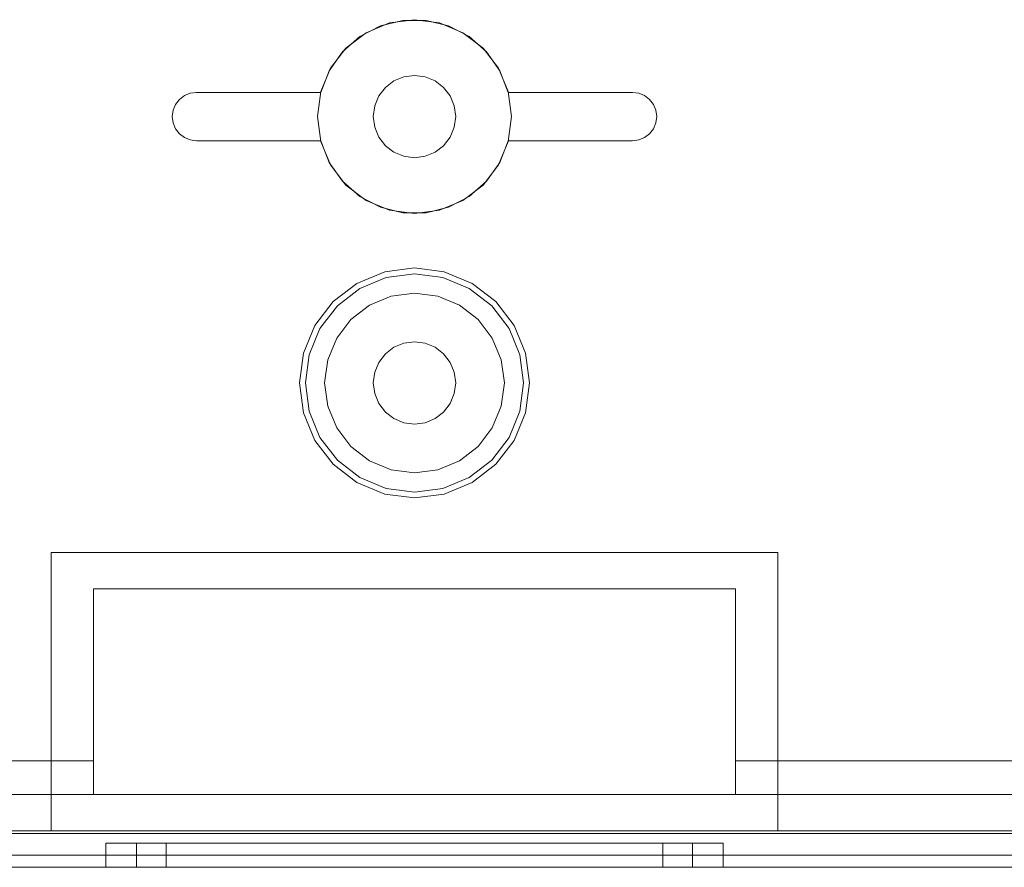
# Model space of a CAD drawing. Extents: x -620 to 300, y 62 to 1112.
# Tile 126 of 226: x 39.591 to 40.404, y 364.505 to 365.205. Entities that reach past the tile are written whole.
import ezdxf

# ---------------------------------------------------------------- set-up
doc = ezdxf.new("R2010")
doc.units = 0
doc.layers.get('0').update_dxf_attribs({"lineweight": 13})

# ---------------------------------------------------------------- blocks, each defined once
blk = doc.blocks.new('Blockreferenz-A06CPVZ2L0')
at = {"color": 9, "linetype": 'ByBlock', "lineweight": -2, "ltscale": 0.13, "true_color": 0xc1c9c4}
for p, q in [((39.87231, 365.19136), (39.88928, 365.20019)), ((39.88928, 365.20019), (39.87231, 365.19136)), ((39.89672, 365.20257), (39.87742, 365.19458)), ((39.89672, 365.20257), (39.87742, 365.19458)), ((39.88928, 365.20019), (39.90786, 365.20473)), ((39.90786, 365.20473), (39.88928, 365.20019)), ((39.91742, 365.2053), (39.89672, 365.20257)), ((39.91742, 365.2053), (39.89672, 365.20257)), ((39.90786, 365.20473), (39.92699, 365.20473)), ((39.92699, 365.20473), (39.90786, 365.20473)), ((39.93813, 365.20257), (39.91742, 365.2053)), ((39.93813, 365.20257), (39.91742, 365.2053)), ((39.92699, 365.20473), (39.94557, 365.20019)), ((39.94557, 365.20019), (39.92699, 365.20473)), ((39.95742, 365.19458), (39.93813, 365.20257)), ((39.95742, 365.19458), (39.93813, 365.20257)), ((39.94557, 365.20019), (39.96254, 365.19136)), ((39.96254, 365.19136), (39.94557, 365.20019)), ((39.87742, 365.19458), (39.86085, 365.18187)), ((39.87742, 365.19458), (39.86085, 365.18187)), ((39.97399, 365.18187), (39.95742, 365.19458)), ((39.97399, 365.18187), (39.95742, 365.19458)), ((39.85791, 365.17877), (39.87231, 365.19136)), ((39.87231, 365.19136), (39.85791, 365.17877)), ((39.96254, 365.19136), (39.97693, 365.17877)), ((39.97693, 365.17877), (39.96254, 365.19136)), ((39.84692, 365.16311), (39.85791, 365.17877)), ((39.85791, 365.17877), (39.84692, 365.16311)), ((39.86085, 365.18187), (39.84814, 365.1653)), ((39.86085, 365.18187), (39.84814, 365.1653)), ((39.9867, 365.1653), (39.97399, 365.18187)), ((39.9867, 365.1653), (39.97399, 365.18187)), ((39.97693, 365.17877), (39.98792, 365.16311)), ((39.98792, 365.16311), (39.97693, 365.17877)), ((39.83996, 365.1453), (39.84692, 365.16311)), ((39.84692, 365.16311), (39.83996, 365.1453)), ((39.84814, 365.1653), (39.84015, 365.146)), ((39.84814, 365.1653), (39.84015, 365.146)), ((39.91742, 365.1593), (39.90862, 365.15814)), ((39.90862, 365.15814), (39.91742, 365.1593)), ((39.92622, 365.15814), (39.91742, 365.1593)), ((39.91742, 365.1593), (39.92622, 365.15814)), ((39.9947, 365.146), (39.9867, 365.1653)), ((39.9947, 365.146), (39.9867, 365.1653)), ((39.98792, 365.16311), (39.99488, 365.1453)), ((39.99488, 365.1453), (39.98792, 365.16311)), ((39.90042, 365.15474), (39.89338, 365.14934)), ((39.89338, 365.14934), (39.90042, 365.15474)), ((39.90862, 365.15814), (39.90042, 365.15474)), ((39.90042, 365.15474), (39.90862, 365.15814)), ((39.93442, 365.15474), (39.92622, 365.15814)), ((39.92622, 365.15814), (39.93442, 365.15474)), ((39.94146, 365.14934), (39.93442, 365.15474)), ((39.93442, 365.15474), (39.94146, 365.14934)), ((39.72742, 365.14262), (39.73225, 365.14462)), ((39.73225, 365.14462), (39.72742, 365.14262)), ((39.73225, 365.14462), (39.73742, 365.1453)), ((39.73742, 365.1453), (39.73225, 365.14462)), ((39.73742, 365.1453), (39.83996, 365.1453)), ((39.83996, 365.1453), (39.73742, 365.1453)), ((39.73742, 365.1453), (39.73742, 365.1453)), ((39.84015, 365.146), (39.83742, 365.1253)), ((39.84015, 365.146), (39.83742, 365.1253)), ((39.83996, 365.1453), (39.83996, 365.1453)), ((39.89338, 365.14934), (39.88798, 365.1423)), ((39.88798, 365.1423), (39.89338, 365.14934)), ((39.94687, 365.1423), (39.94146, 365.14934)), ((39.94146, 365.14934), (39.94687, 365.1423)), ((39.99742, 365.1253), (39.9947, 365.146)), ((39.99742, 365.1253), (39.9947, 365.146)), ((39.99488, 365.1453), (40.09742, 365.1453)), ((40.09742, 365.1453), (39.99488, 365.1453)), ((39.99488, 365.1453), (39.99488, 365.1453)), ((40.09742, 365.1453), (40.1026, 365.14462)), ((40.1026, 365.14462), (40.09742, 365.1453)), ((40.09742, 365.1453), (40.09742, 365.1453)), ((40.1026, 365.14462), (40.10742, 365.14262)), ((40.10742, 365.14262), (40.1026, 365.14462)), ((39.7181, 365.13048), (39.7201, 365.1353)), ((39.7201, 365.1353), (39.7181, 365.13048)), ((39.7201, 365.1353), (39.72328, 365.13944)), ((39.72328, 365.13944), (39.7201, 365.1353)), ((39.72328, 365.13944), (39.72742, 365.14262)), ((39.72742, 365.14262), (39.72328, 365.13944)), ((39.88798, 365.1423), (39.88458, 365.1341)), ((39.88458, 365.1341), (39.88798, 365.1423)), ((39.95026, 365.1341), (39.94687, 365.1423)), ((39.94687, 365.1423), (39.95026, 365.1341)), ((40.10742, 365.14262), (40.11156, 365.13944)), ((40.11156, 365.13944), (40.10742, 365.14262)), ((40.11156, 365.13944), (40.11474, 365.1353)), ((40.11474, 365.1353), (40.11156, 365.13944)), ((40.11474, 365.1353), (40.11674, 365.13048)), ((40.11674, 365.13048), (40.11474, 365.1353)), ((39.71742, 365.1253), (39.7181, 365.13048)), ((39.7181, 365.13048), (39.71742, 365.1253)), ((39.88458, 365.1341), (39.88342, 365.1253)), ((39.88342, 365.1253), (39.88458, 365.1341)), ((39.95142, 365.1253), (39.95026, 365.1341)), ((39.95026, 365.1341), (39.95142, 365.1253)), ((40.11674, 365.13048), (40.11742, 365.1253)), ((40.11742, 365.1253), (40.11674, 365.13048)), ((39.7181, 365.12012), (39.71742, 365.1253)), ((39.71742, 365.1253), (39.7181, 365.12012)), ((39.7201, 365.1153), (39.7181, 365.12012)), ((39.7181, 365.12012), (39.7201, 365.1153)), ((39.83742, 365.1253), (39.84015, 365.10459)), ((39.83742, 365.1253), (39.84015, 365.10459)), ((39.88342, 365.1253), (39.88458, 365.1165)), ((39.88458, 365.1165), (39.88342, 365.1253)), ((39.95026, 365.1165), (39.95142, 365.1253)), ((39.95142, 365.1253), (39.95026, 365.1165)), ((39.9947, 365.10459), (39.99742, 365.1253)), ((39.9947, 365.10459), (39.99742, 365.1253)), ((40.11674, 365.12012), (40.11474, 365.1153)), ((40.11474, 365.1153), (40.11674, 365.12012)), ((40.11742, 365.1253), (40.11674, 365.12012)), ((40.11674, 365.12012), (40.11742, 365.1253)), ((39.72328, 365.11116), (39.7201, 365.1153)), ((39.7201, 365.1153), (39.72328, 365.11116)), ((39.72742, 365.10798), (39.72328, 365.11116)), ((39.72328, 365.11116), (39.72742, 365.10798)), ((39.88458, 365.1165), (39.88798, 365.1083)), ((39.88798, 365.1083), (39.88458, 365.1165)), ((39.94687, 365.1083), (39.95026, 365.1165)), ((39.95026, 365.1165), (39.94687, 365.1083)), ((40.11156, 365.11116), (40.10742, 365.10798)), ((40.10742, 365.10798), (40.11156, 365.11116)), ((40.11474, 365.1153), (40.11156, 365.11116)), ((40.11156, 365.11116), (40.11474, 365.1153)), ((39.73225, 365.10598), (39.72742, 365.10798)), ((39.72742, 365.10798), (39.73225, 365.10598)), ((39.73742, 365.1053), (39.73225, 365.10598)), ((39.73225, 365.10598), (39.73742, 365.1053)), ((39.83996, 365.1053), (39.73742, 365.1053)), ((39.73742, 365.1053), (39.83996, 365.1053)), ((39.73742, 365.1053), (39.73742, 365.1053)), ((39.84692, 365.08748), (39.83996, 365.1053)), ((39.83996, 365.1053), (39.84692, 365.08748)), ((39.83996, 365.1053), (39.83996, 365.1053)), ((39.84015, 365.10459), (39.84814, 365.0853)), ((39.84015, 365.10459), (39.84814, 365.0853)), ((39.88798, 365.1083), (39.89338, 365.10126)), ((39.89338, 365.10126), (39.88798, 365.1083)), ((39.94146, 365.10126), (39.94687, 365.1083)), ((39.94687, 365.1083), (39.94146, 365.10126)), ((39.9867, 365.0853), (39.9947, 365.10459)), ((39.9867, 365.0853), (39.9947, 365.10459)), ((39.99488, 365.1053), (39.98792, 365.08748)), ((39.98792, 365.08748), (39.99488, 365.1053)), ((40.09742, 365.1053), (39.99488, 365.1053)), ((39.99488, 365.1053), (40.09742, 365.1053)), ((39.99488, 365.1053), (39.99488, 365.1053)), ((40.1026, 365.10598), (40.09742, 365.1053)), ((40.09742, 365.1053), (40.1026, 365.10598)), ((40.09742, 365.1053), (40.09742, 365.1053)), ((40.10742, 365.10798), (40.1026, 365.10598)), ((40.1026, 365.10598), (40.10742, 365.10798)), ((39.89338, 365.10126), (39.90042, 365.09585)), ((39.90042, 365.09585), (39.89338, 365.10126)), ((39.90042, 365.09585), (39.90862, 365.09246)), ((39.90862, 365.09246), (39.90042, 365.09585)), ((39.92622, 365.09246), (39.93442, 365.09585)), ((39.93442, 365.09585), (39.92622, 365.09246)), ((39.93442, 365.09585), (39.94146, 365.10126)), ((39.94146, 365.10126), (39.93442, 365.09585)), ((39.85791, 365.07183), (39.84692, 365.08748)), ((39.84692, 365.08748), (39.85791, 365.07183)), ((39.90862, 365.09246), (39.91742, 365.0913)), ((39.91742, 365.0913), (39.90862, 365.09246)), ((39.91742, 365.0913), (39.92622, 365.09246)), ((39.92622, 365.09246), (39.91742, 365.0913)), ((39.98792, 365.08748), (39.97693, 365.07183)), ((39.97693, 365.07183), (39.98792, 365.08748)), ((39.84814, 365.0853), (39.86085, 365.06873)), ((39.84814, 365.0853), (39.86085, 365.06873)), ((39.97399, 365.06873), (39.9867, 365.0853)), ((39.97399, 365.06873), (39.9867, 365.0853)), ((39.87231, 365.05923), (39.85791, 365.07183)), ((39.85791, 365.07183), (39.87231, 365.05923)), ((39.97693, 365.07183), (39.96254, 365.05923)), ((39.96254, 365.05923), (39.97693, 365.07183)), ((39.86085, 365.06873), (39.87742, 365.05602)), ((39.86085, 365.06873), (39.87742, 365.05602)), ((39.95742, 365.05602), (39.97399, 365.06873)), ((39.95742, 365.05602), (39.97399, 365.06873)), ((39.88928, 365.05041), (39.87231, 365.05923)), ((39.87231, 365.05923), (39.88928, 365.05041)), ((39.87742, 365.05602), (39.89672, 365.04803)), ((39.87742, 365.05602), (39.89672, 365.04803)), ((39.93813, 365.04803), (39.95742, 365.05602)), ((39.93813, 365.04803), (39.95742, 365.05602)), ((39.96254, 365.05923), (39.94557, 365.05041)), ((39.94557, 365.05041), (39.96254, 365.05923)), ((39.90786, 365.04587), (39.88928, 365.05041)), ((39.88928, 365.05041), (39.90786, 365.04587)), ((39.89672, 365.04803), (39.91742, 365.0453)), ((39.89672, 365.04803), (39.91742, 365.0453)), ((39.92699, 365.04587), (39.90786, 365.04587)), ((39.90786, 365.04587), (39.92699, 365.04587)), ((39.91742, 365.0453), (39.93813, 365.04803)), ((39.91742, 365.0453), (39.93813, 365.04803)), ((39.94557, 365.05041), (39.92699, 365.04587)), ((39.92699, 365.04587), (39.94557, 365.05041)), ((39.89283, 364.99706), (39.86992, 364.98757)), ((39.91742, 365.0003), (39.89283, 364.99706)), ((39.94201, 364.99706), (39.91742, 365.0003)), ((39.96492, 364.98757), (39.94201, 364.99706)), ((39.87237, 364.98334), (39.8941, 364.99234)), ((39.8941, 364.99234), (39.91742, 364.99541)), ((39.91742, 364.99541), (39.94074, 364.99234)), ((39.94074, 364.99234), (39.96248, 364.98334)), ((39.86992, 364.98757), (39.85025, 364.97247)), ((39.8537, 364.96902), (39.87237, 364.98334)), ((39.96248, 364.98334), (39.98114, 364.96902)), ((39.9846, 364.97247), (39.96492, 364.98757)), ((39.85025, 364.97247), (39.83515, 364.9528)), ((39.89822, 364.97697), (39.88032, 364.96956)), ((39.89822, 364.97697), (39.88032, 364.96956)), ((39.91742, 364.9795), (39.89822, 364.97697)), ((39.91742, 364.9795), (39.89822, 364.97697)), ((39.93663, 364.97697), (39.91742, 364.9795)), ((39.93663, 364.97697), (39.91742, 364.9795)), ((39.95452, 364.96956), (39.93663, 364.97697)), ((39.95452, 364.96956), (39.93663, 364.97697)), ((39.99969, 364.9528), (39.9846, 364.97247)), ((39.83938, 364.95035), (39.8537, 364.96902)), ((39.88032, 364.96956), (39.86495, 364.95777)), ((39.88032, 364.96956), (39.86495, 364.95777)), ((39.96989, 364.95777), (39.95452, 364.96956)), ((39.96989, 364.95777), (39.95452, 364.96956)), ((39.98114, 364.96902), (39.99546, 364.95035)), ((39.86495, 364.95777), (39.85316, 364.9424)), ((39.86495, 364.95777), (39.85316, 364.9424)), ((39.98168, 364.9424), (39.96989, 364.95777)), ((39.98168, 364.9424), (39.96989, 364.95777)), ((39.83515, 364.9528), (39.82566, 364.92989)), ((39.83038, 364.92862), (39.83938, 364.95035)), ((39.99546, 364.95035), (40.00446, 364.92862)), ((40.00919, 364.92989), (39.99969, 364.9528)), ((39.85316, 364.9424), (39.84575, 364.9245)), ((39.85316, 364.9424), (39.84575, 364.9245)), ((39.98909, 364.9245), (39.98168, 364.9424)), ((39.98909, 364.9245), (39.98168, 364.9424)), ((39.90042, 364.93474), (39.89338, 364.92934)), ((39.89338, 364.92934), (39.90042, 364.93474)), ((39.90862, 364.93814), (39.90042, 364.93474)), ((39.90042, 364.93474), (39.90862, 364.93814)), ((39.91742, 364.9393), (39.90862, 364.93814)), ((39.90862, 364.93814), (39.91742, 364.9393)), ((39.92622, 364.93814), (39.91742, 364.9393)), ((39.91742, 364.9393), (39.92622, 364.93814)), ((39.93442, 364.93474), (39.92622, 364.93814)), ((39.92622, 364.93814), (39.93442, 364.93474)), ((39.94146, 364.92934), (39.93442, 364.93474)), ((39.93442, 364.93474), (39.94146, 364.92934)), ((39.82566, 364.92989), (39.82242, 364.9053)), ((39.82731, 364.9053), (39.83038, 364.92862)), ((39.84575, 364.9245), (39.84322, 364.9053)), ((39.84575, 364.9245), (39.84322, 364.9053)), ((39.89338, 364.92934), (39.88798, 364.9223)), ((39.88798, 364.9223), (39.89338, 364.92934)), ((39.94687, 364.9223), (39.94146, 364.92934)), ((39.94146, 364.92934), (39.94687, 364.9223)), ((39.99162, 364.9053), (39.98909, 364.9245)), ((39.99162, 364.9053), (39.98909, 364.9245)), ((40.00446, 364.92862), (40.00753, 364.9053)), ((40.01242, 364.9053), (40.00919, 364.92989)), ((39.88798, 364.9223), (39.88458, 364.9141)), ((39.88458, 364.9141), (39.88798, 364.9223)), ((39.95026, 364.9141), (39.94687, 364.9223)), ((39.94687, 364.9223), (39.95026, 364.9141)), ((39.88458, 364.9141), (39.88342, 364.9053)), ((39.88342, 364.9053), (39.88458, 364.9141)), ((39.95142, 364.9053), (39.95026, 364.9141)), ((39.95026, 364.9141), (39.95142, 364.9053)), ((39.82242, 364.9053), (39.82566, 364.88071)), ((39.83038, 364.88198), (39.82731, 364.9053)), ((39.84322, 364.9053), (39.84575, 364.88609)), ((39.84322, 364.9053), (39.84575, 364.88609)), ((39.88342, 364.9053), (39.88458, 364.8965)), ((39.88458, 364.8965), (39.88342, 364.9053)), ((39.95026, 364.8965), (39.95142, 364.9053)), ((39.95142, 364.9053), (39.95026, 364.8965)), ((39.98909, 364.88609), (39.99162, 364.9053)), ((39.98909, 364.88609), (39.99162, 364.9053)), ((40.00753, 364.9053), (40.00446, 364.88198)), ((40.00919, 364.88071), (40.01242, 364.9053)), ((39.88458, 364.8965), (39.88798, 364.8883)), ((39.88798, 364.8883), (39.88458, 364.8965)), ((39.94687, 364.8883), (39.95026, 364.8965)), ((39.95026, 364.8965), (39.94687, 364.8883)), ((39.84575, 364.88609), (39.85316, 364.8682)), ((39.84575, 364.88609), (39.85316, 364.8682)), ((39.88798, 364.8883), (39.89338, 364.88126)), ((39.89338, 364.88126), (39.88798, 364.8883)), ((39.94146, 364.88126), (39.94687, 364.8883)), ((39.94687, 364.8883), (39.94146, 364.88126)), ((39.98168, 364.8682), (39.98909, 364.88609)), ((39.98168, 364.8682), (39.98909, 364.88609)), ((39.82566, 364.88071), (39.83515, 364.8578)), ((39.83938, 364.86024), (39.83038, 364.88198)), ((39.89338, 364.88126), (39.90042, 364.87585)), ((39.90042, 364.87585), (39.89338, 364.88126)), ((39.90042, 364.87585), (39.90862, 364.87246)), ((39.90862, 364.87246), (39.90042, 364.87585)), ((39.92622, 364.87246), (39.93442, 364.87585)), ((39.93442, 364.87585), (39.92622, 364.87246)), ((39.93442, 364.87585), (39.94146, 364.88126)), ((39.94146, 364.88126), (39.93442, 364.87585)), ((40.00446, 364.88198), (39.99546, 364.86024)), ((39.99969, 364.8578), (40.00919, 364.88071)), ((39.85316, 364.8682), (39.86495, 364.85283)), ((39.85316, 364.8682), (39.86495, 364.85283)), ((39.90862, 364.87246), (39.91742, 364.8713)), ((39.91742, 364.8713), (39.90862, 364.87246)), ((39.91742, 364.8713), (39.92622, 364.87246)), ((39.92622, 364.87246), (39.91742, 364.8713)), ((39.96989, 364.85283), (39.98168, 364.8682)), ((39.96989, 364.85283), (39.98168, 364.8682)), ((39.8537, 364.84158), (39.83938, 364.86024)), ((39.99546, 364.86024), (39.98114, 364.84158)), ((39.83515, 364.8578), (39.85025, 364.83812)), ((39.86495, 364.85283), (39.88032, 364.84104)), ((39.86495, 364.85283), (39.88032, 364.84104)), ((39.95452, 364.84104), (39.96989, 364.85283)), ((39.95452, 364.84104), (39.96989, 364.85283)), ((39.9846, 364.83812), (39.99969, 364.8578)), ((39.85025, 364.83812), (39.86992, 364.82303)), ((39.87237, 364.82726), (39.8537, 364.84158)), ((39.88032, 364.84104), (39.89822, 364.83363)), ((39.88032, 364.84104), (39.89822, 364.83363)), ((39.93663, 364.83363), (39.95452, 364.84104)), ((39.93663, 364.83363), (39.95452, 364.84104)), ((39.98114, 364.84158), (39.96248, 364.82726)), ((39.96492, 364.82303), (39.9846, 364.83812)), ((39.8941, 364.81826), (39.87237, 364.82726)), ((39.89822, 364.83363), (39.91742, 364.8311)), ((39.89822, 364.83363), (39.91742, 364.8311)), ((39.91742, 364.8311), (39.93663, 364.83363)), ((39.91742, 364.8311), (39.93663, 364.83363)), ((39.96248, 364.82726), (39.94074, 364.81826)), ((39.86992, 364.82303), (39.89283, 364.81354)), ((39.91742, 364.81519), (39.8941, 364.81826)), ((39.94074, 364.81826), (39.91742, 364.81519)), ((39.94201, 364.81354), (39.96492, 364.82303)), ((39.89283, 364.81354), (39.91742, 364.8103)), ((39.91742, 364.8103), (39.94201, 364.81354)), ((39.61742, 364.6503), (39.61742, 364.7653)), ((39.61742, 364.7653), (39.91742, 364.7653)), ((39.61742, 364.7653), (39.61742, 364.7653)), ((39.61742, 364.7653), (39.91742, 364.7653)), ((39.61742, 364.6503), (39.61742, 364.7653)), ((39.91742, 364.7653), (40.21742, 364.7653)), ((39.91742, 364.7653), (40.21742, 364.7653)), ((40.21742, 364.7653), (40.21742, 364.6503)), ((40.21742, 364.7653), (40.21742, 364.7653)), ((40.21742, 364.7653), (40.21742, 364.6503)), ((39.65242, 364.7353), (40.18242, 364.7353)), ((39.65242, 364.5933), (39.65242, 364.7353)), ((40.18242, 364.7353), (39.65242, 364.7353)), ((39.65242, 364.7353), (39.65242, 364.6503)), ((39.65242, 364.7353), (39.65242, 364.7353)), ((40.18242, 364.7353), (40.18242, 364.5933)), ((40.18242, 364.6503), (40.18242, 364.7353)), ((40.18242, 364.7353), (40.18242, 364.7353)), ((39.61742, 364.5353), (39.61742, 364.6503)), ((39.61742, 364.5353), (39.61742, 364.6503)), ((39.65242, 364.6503), (39.65242, 364.5933)), ((40.18242, 364.5933), (40.18242, 364.6503)), ((40.21742, 364.6503), (40.21742, 364.5353)), ((40.21742, 364.6503), (40.21742, 364.5353)), ((39.23448, 364.5933), (39.65242, 364.5933)), ((39.65242, 364.5933), (39.23448, 364.5933)), ((39.65242, 364.5933), (39.65242, 364.5653)), ((39.65242, 364.5653), (39.65242, 364.5933)), ((39.65242, 364.5933), (39.65242, 364.5933)), ((40.18242, 364.5933), (40.92463, 364.5933)), ((40.18242, 364.5653), (40.18242, 364.5933)), ((40.18242, 364.5933), (40.18242, 364.5653)), ((40.92489, 364.5933), (40.18242, 364.5933)), ((40.18242, 364.5933), (40.18242, 364.5933)), ((40.89142, 364.5653), (38.94342, 364.5653)), ((38.94342, 364.5653), (39.65242, 364.5653)), ((39.65242, 364.5653), (40.18242, 364.5653)), ((39.65242, 364.5653), (39.65242, 364.5653)), ((40.18242, 364.5653), (40.89142, 364.5653)), ((40.18242, 364.5653), (40.18242, 364.5653)), ((39.61742, 364.5353), (38.76742, 364.5353)), ((41.06742, 364.5333), (38.76742, 364.5333)), ((38.94342, 364.5333), (40.89142, 364.5333)), ((39.91742, 364.5353), (39.61742, 364.5353)), ((39.61742, 364.5353), (39.61742, 364.5353)), ((39.91742, 364.5353), (39.61742, 364.5353)), ((40.21742, 364.5353), (39.91742, 364.5353)), ((40.21742, 364.5353), (39.91742, 364.5353)), ((40.21742, 364.5353), (40.21742, 364.5353)), ((41.06742, 364.5353), (40.21742, 364.5353)), ((39.67111, 364.5253), (39.66242, 364.5253)), ((39.66242, 364.5253), (39.66242, 364.5053)), ((39.66242, 364.5253), (39.67111, 364.5253)), ((39.69659, 364.5253), (39.67111, 364.5253)), ((39.67111, 364.5253), (39.69659, 364.5253)), ((39.69565, 364.5253), (39.68782, 364.5253)), ((39.68782, 364.5253), (39.68782, 364.5053)), ((39.69565, 364.5253), (39.68782, 364.5253)), ((39.71858, 364.5253), (39.69565, 364.5253)), ((39.71858, 364.5253), (39.69565, 364.5253)), ((39.73711, 364.5253), (39.69659, 364.5253)), ((39.69659, 364.5253), (39.73711, 364.5253)), ((39.71941, 364.5253), (39.71242, 364.5253)), ((39.71242, 364.5253), (39.71242, 364.5053)), ((39.71242, 364.5253), (39.71941, 364.5253)), ((39.75507, 364.5253), (39.71858, 364.5253)), ((39.75507, 364.5253), (39.71858, 364.5253)), ((39.73989, 364.5253), (39.71941, 364.5253)), ((39.71941, 364.5253), (39.73989, 364.5253)), ((39.78992, 364.5253), (39.73711, 364.5253)), ((39.73711, 364.5253), (39.78992, 364.5253)), ((39.77247, 364.5253), (39.73989, 364.5253)), ((39.73989, 364.5253), (39.77247, 364.5253)), ((39.80262, 364.5253), (39.75507, 364.5253)), ((39.80262, 364.5253), (39.75507, 364.5253)), ((39.81492, 364.5253), (39.77247, 364.5253)), ((39.77247, 364.5253), (39.81492, 364.5253)), ((39.85142, 364.5253), (39.78992, 364.5253)), ((39.78992, 364.5253), (39.85142, 364.5253)), ((39.858, 364.5253), (39.80262, 364.5253)), ((39.858, 364.5253), (39.80262, 364.5253)), ((39.86436, 364.5253), (39.81492, 364.5253)), ((39.81492, 364.5253), (39.86436, 364.5253)), ((39.91742, 364.5253), (39.85142, 364.5253)), ((39.85142, 364.5253), (39.91742, 364.5253)), ((39.91742, 364.5253), (39.858, 364.5253)), ((39.91742, 364.5253), (39.858, 364.5253)), ((39.91742, 364.5253), (39.86436, 364.5253)), ((39.86436, 364.5253), (39.91742, 364.5253)), ((39.98342, 364.5253), (39.91742, 364.5253)), ((39.97048, 364.5253), (39.91742, 364.5253)), ((39.97685, 364.5253), (39.91742, 364.5253)), ((39.91742, 364.5253), (39.98342, 364.5253)), ((39.91742, 364.5253), (39.97048, 364.5253)), ((39.97685, 364.5253), (39.91742, 364.5253)), ((40.01992, 364.5253), (39.97048, 364.5253)), ((39.97048, 364.5253), (40.01992, 364.5253)), ((40.03222, 364.5253), (39.97685, 364.5253)), ((40.03222, 364.5253), (39.97685, 364.5253)), ((40.04492, 364.5253), (39.98342, 364.5253)), ((39.98342, 364.5253), (40.04492, 364.5253)), ((40.06238, 364.5253), (40.01992, 364.5253)), ((40.01992, 364.5253), (40.06238, 364.5253)), ((40.07977, 364.5253), (40.03222, 364.5253)), ((40.07977, 364.5253), (40.03222, 364.5253)), ((40.09773, 364.5253), (40.04492, 364.5253)), ((40.04492, 364.5253), (40.09773, 364.5253)), ((40.09496, 364.5253), (40.06238, 364.5253)), ((40.06238, 364.5253), (40.09496, 364.5253)), ((40.11626, 364.5253), (40.07977, 364.5253)), ((40.11626, 364.5253), (40.07977, 364.5253)), ((40.11544, 364.5253), (40.09496, 364.5253)), ((40.09496, 364.5253), (40.11544, 364.5253)), ((40.13826, 364.5253), (40.09773, 364.5253)), ((40.09773, 364.5253), (40.13826, 364.5253)), ((40.12242, 364.5253), (40.11544, 364.5253)), ((40.11544, 364.5253), (40.12242, 364.5253)), ((40.1392, 364.5253), (40.11626, 364.5253)), ((40.1392, 364.5253), (40.11626, 364.5253)), ((40.12242, 364.5053), (40.12242, 364.5253)), ((40.16373, 364.5253), (40.13826, 364.5253)), ((40.13826, 364.5253), (40.16373, 364.5253)), ((40.14702, 364.5253), (40.1392, 364.5253)), ((40.14702, 364.5253), (40.1392, 364.5253)), ((40.14702, 364.5053), (40.14702, 364.5253)), ((40.17242, 364.5253), (40.16373, 364.5253)), ((40.16373, 364.5253), (40.17242, 364.5253)), ((40.17242, 364.5053), (40.17242, 364.5253)), ((39.91742, 364.5153), (38.87742, 364.5153)), ((39.91742, 364.5153), (38.87742, 364.5153)), ((40.94742, 364.5153), (38.88742, 364.5153)), ((40.94742, 364.5153), (38.88742, 364.5153)), ((40.95742, 364.5153), (39.91742, 364.5153)), ((40.95742, 364.5153), (39.91742, 364.5153)), ((38.76742, 364.5053), (41.06742, 364.5053)), ((38.76742, 364.5053), (41.06742, 364.5053)), ((38.87742, 364.5053), (39.91742, 364.5053)), ((39.91742, 364.5053), (38.87742, 364.5053)), ((38.88742, 364.5053), (40.94742, 364.5053)), ((40.94742, 364.5053), (38.88742, 364.5053)), ((39.66242, 364.5053), (39.67111, 364.5053)), ((39.66242, 364.5053), (39.67111, 364.5053)), ((39.67111, 364.5053), (39.69659, 364.5053)), ((39.67111, 364.5053), (39.69659, 364.5053)), ((39.68782, 364.5053), (39.69565, 364.5053)), ((39.68782, 364.5053), (39.69565, 364.5053)), ((39.69565, 364.5053), (39.71858, 364.5053)), ((39.69565, 364.5053), (39.71858, 364.5053)), ((39.69659, 364.5053), (39.73711, 364.5053)), ((39.69659, 364.5053), (39.73711, 364.5053)), ((39.71242, 364.5053), (39.71941, 364.5053)), ((39.71941, 364.5053), (39.71242, 364.5053)), ((39.71858, 364.5053), (39.75507, 364.5053)), ((39.71858, 364.5053), (39.75507, 364.5053)), ((39.71941, 364.5053), (39.73989, 364.5053)), ((39.73989, 364.5053), (39.71941, 364.5053)), ((39.73711, 364.5053), (39.78992, 364.5053)), ((39.73711, 364.5053), (39.78992, 364.5053)), ((39.73989, 364.5053), (39.77247, 364.5053)), ((39.77247, 364.5053), (39.73989, 364.5053)), ((39.75507, 364.5053), (39.80262, 364.5053)), ((39.75507, 364.5053), (39.80262, 364.5053)), ((39.77247, 364.5053), (39.81492, 364.5053)), ((39.81492, 364.5053), (39.77247, 364.5053)), ((39.78992, 364.5053), (39.85142, 364.5053)), ((39.78992, 364.5053), (39.85142, 364.5053)), ((39.80262, 364.5053), (39.858, 364.5053)), ((39.80262, 364.5053), (39.858, 364.5053)), ((39.81492, 364.5053), (39.86436, 364.5053)), ((39.86436, 364.5053), (39.81492, 364.5053)), ((39.85142, 364.5053), (39.91742, 364.5053)), ((39.85142, 364.5053), (39.91742, 364.5053)), ((39.858, 364.5053), (39.91742, 364.5053)), ((39.858, 364.5053), (39.91742, 364.5053)), ((39.86436, 364.5053), (39.91742, 364.5053)), ((39.91742, 364.5053), (39.86436, 364.5053)), ((39.91742, 364.5053), (40.95742, 364.5053)), ((39.91742, 364.5053), (39.98342, 364.5053)), ((39.91742, 364.5053), (39.97048, 364.5053)), ((39.91742, 364.5053), (39.97685, 364.5053)), ((40.95742, 364.5053), (39.91742, 364.5053)), ((39.91742, 364.5053), (39.98342, 364.5053)), ((39.97048, 364.5053), (39.91742, 364.5053)), ((39.91742, 364.5053), (39.97685, 364.5053)), ((39.97048, 364.5053), (40.01992, 364.5053)), ((40.01992, 364.5053), (39.97048, 364.5053)), ((39.97685, 364.5053), (40.03222, 364.5053)), ((39.97685, 364.5053), (40.03222, 364.5053)), ((39.98342, 364.5053), (40.04492, 364.5053)), ((39.98342, 364.5053), (40.04492, 364.5053)), ((40.01992, 364.5053), (40.06238, 364.5053)), ((40.06238, 364.5053), (40.01992, 364.5053)), ((40.03222, 364.5053), (40.07977, 364.5053)), ((40.03222, 364.5053), (40.07977, 364.5053)), ((40.04492, 364.5053), (40.09773, 364.5053)), ((40.04492, 364.5053), (40.09773, 364.5053)), ((40.06238, 364.5053), (40.09496, 364.5053)), ((40.09496, 364.5053), (40.06238, 364.5053)), ((40.07977, 364.5053), (40.11626, 364.5053)), ((40.07977, 364.5053), (40.11626, 364.5053)), ((40.09496, 364.5053), (40.11544, 364.5053)), ((40.11544, 364.5053), (40.09496, 364.5053)), ((40.09773, 364.5053), (40.13826, 364.5053)), ((40.09773, 364.5053), (40.13826, 364.5053)), ((40.11544, 364.5053), (40.12242, 364.5053)), ((40.12242, 364.5053), (40.11544, 364.5053)), ((40.11626, 364.5053), (40.1392, 364.5053)), ((40.11626, 364.5053), (40.1392, 364.5053)), ((40.13826, 364.5053), (40.16373, 364.5053)), ((40.13826, 364.5053), (40.16373, 364.5053)), ((40.1392, 364.5053), (40.14702, 364.5053)), ((40.1392, 364.5053), (40.14702, 364.5053)), ((40.16373, 364.5053), (40.17242, 364.5053)), ((40.16373, 364.5053), (40.17242, 364.5053))]:
    blk.add_line(p, q, dxfattribs=at)

msp = doc.modelspace()

# ---------------------------------------------------------------- block references
at = {"ltscale": 0.13}
msp.add_blockref('Blockreferenz-A06CPVZ2L0', (0, 0), dxfattribs=at)

doc.saveas('drawing.dxf')
